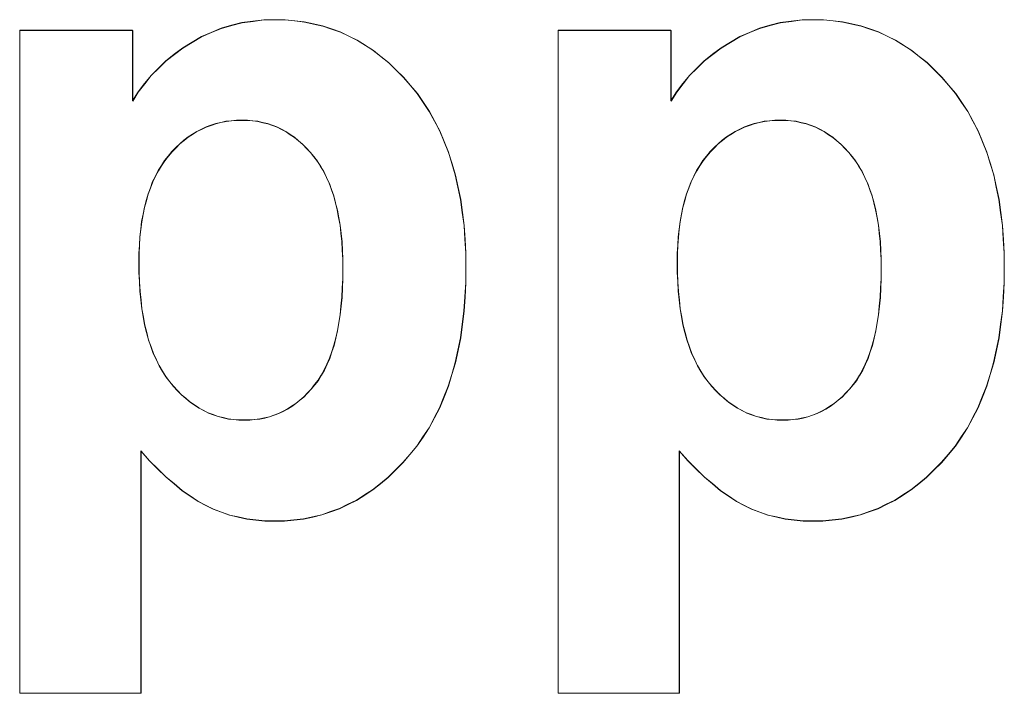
# Model space of a CAD drawing. Extents: x 229 to 926, y 37 to 878.
# Tile 54 of 163: x 319.61 to 323.33, y 813.84 to 816.38. Entities that reach past the tile are written whole.
import ezdxf
from ezdxf.lldxf.tags import DXFTag

# ---------------------------------------------------------------- set-up
doc = ezdxf.new("R2010")
doc.units = 0
doc.layers.get('0').update_dxf_attribs({"linetype": 'fein_strichliert', "lineweight": 13})
doc.layers.add('Beschriftung', color=7, linetype='Continuous', lineweight=25)
doc.layers.add('Beschriftung-A03CPAFWA9', color=7, linetype='Continuous', lineweight=25)
tags = doc.linetypes.add('fein_strichliert', pattern=[4, 1, -2, 1]).pattern_tags.tags
tags[8:9] = [DXFTag(74, 4), DXFTag(75, 0), DXFTag(340, '0'), DXFTag(46, 0.0), DXFTag(50, 0.0), DXFTag(44, 0.0), DXFTag(45, 0.0)]
tags[6:7] = [DXFTag(74, 4), DXFTag(75, 0), DXFTag(340, '0'), DXFTag(46, 0.0), DXFTag(50, 0.0), DXFTag(44, 0.0), DXFTag(45, 0.0)]
tags[4:5] = [DXFTag(74, 4), DXFTag(75, 0), DXFTag(340, '0'), DXFTag(46, 0.0), DXFTag(50, 0.0), DXFTag(44, 0.0), DXFTag(45, 0.0)]

# ---------------------------------------------------------------- blocks, each defined once
blk = doc.blocks.new('Referenz-A03CPAFUA9', base_point=(255.7277, 66.0323))
at = {"layer": 'Beschriftung', "color": 0, "lineweight": -2}
for p, q in [((320.4146, 816.3581), (320.4538, 816.3688)), ((320.4538, 816.3688), (320.4949, 816.374)), ((320.4949, 816.374), (320.536, 816.3794)), ((320.536, 816.3794), (320.579, 816.3794)), ((320.579, 816.3794), (320.6166, 816.3794)), ((320.6166, 816.3794), (320.6528, 816.3755)), ((320.6528, 816.3755), (320.689, 816.3716)), ((320.689, 816.3716), (320.7237, 816.3639)), ((320.7237, 816.3639), (320.7584, 816.3562)), ((322.447, 816.3581), (322.4863, 816.3688)), ((322.4863, 816.3688), (322.5274, 816.374)), ((322.5274, 816.374), (322.5686, 816.3794)), ((322.5686, 816.3794), (322.6117, 816.3794)), ((322.6117, 816.3794), (322.6492, 816.3794)), ((322.6492, 816.3794), (322.6854, 816.3755)), ((322.6854, 816.3755), (322.7215, 816.3716)), ((322.7215, 816.3716), (322.7562, 816.3639)), ((322.7562, 816.3639), (322.791, 816.3562)), ((319.6148, 816.3394), (320.0413, 816.3394)), ((319.6148, 813.8375), (319.6148, 816.3394)), ((320.0413, 816.3394), (320.0413, 816.0733)), ((320.3008, 816.3158), (320.3381, 816.3316)), ((320.3381, 816.3316), (320.3754, 816.3476)), ((320.3754, 816.3476), (320.4146, 816.3581)), ((320.7584, 816.3562), (320.7918, 816.3446)), ((320.7918, 816.3446), (320.8251, 816.333)), ((320.8251, 816.333), (320.8569, 816.3175)), ((321.6474, 816.3394), (322.0737, 816.3394)), ((321.6474, 813.8375), (321.6474, 816.3394)), ((322.0737, 816.3394), (322.0737, 816.0733)), ((322.3334, 816.3158), (322.3706, 816.3316)), ((322.3706, 816.3316), (322.4079, 816.3476)), ((322.4079, 816.3476), (322.447, 816.3581)), ((322.791, 816.3562), (322.8243, 816.3446)), ((322.8243, 816.3446), (322.8576, 816.333)), ((322.8576, 816.333), (322.8895, 816.3175)), ((320.2302, 816.2733), (320.2655, 816.2945)), ((320.2655, 816.2945), (320.3008, 816.3158)), ((320.8569, 816.3175), (320.8889, 816.3021)), ((320.8889, 816.3021), (320.9193, 816.2828)), ((322.2627, 816.2733), (322.2981, 816.2945)), ((322.2981, 816.2945), (322.3334, 816.3158)), ((322.8895, 816.3175), (322.9214, 816.3021)), ((322.9214, 816.3021), (322.9518, 816.2828)), ((320.1984, 816.2489), (320.2302, 816.2733)), ((320.9193, 816.2828), (320.9498, 816.2635)), ((320.9498, 816.2635), (320.9788, 816.2403)), ((322.231, 816.2489), (322.2627, 816.2733)), ((322.9518, 816.2828), (322.9823, 816.2635)), ((322.9823, 816.2635), (323.0113, 816.2403)), ((320.1387, 816.1968), (320.1667, 816.2244)), ((320.1667, 816.2244), (320.1984, 816.2489)), ((320.9788, 816.2403), (321.0078, 816.2172)), ((321.0078, 816.2172), (321.0355, 816.1901)), ((322.1713, 816.1968), (322.1992, 816.2244)), ((322.1992, 816.2244), (322.231, 816.2489)), ((323.0113, 816.2403), (323.0404, 816.2172)), ((323.0404, 816.2172), (323.068, 816.1901)), ((320.1107, 816.1691), (320.1387, 816.1968)), ((321.0355, 816.1901), (321.0631, 816.163)), ((322.1432, 816.1691), (322.1713, 816.1968)), ((323.068, 816.1901), (323.0956, 816.163)), ((320.0864, 816.1383), (320.1107, 816.1691)), ((321.0631, 816.163), (321.0893, 816.1322)), ((322.1189, 816.1383), (322.1432, 816.1691)), ((323.0956, 816.163), (323.1218, 816.1322)), ((320.0413, 816.0733), (320.0619, 816.1074)), ((320.0619, 816.1074), (320.0864, 816.1383)), ((321.0893, 816.1322), (321.1155, 816.1013)), ((322.0737, 816.0733), (322.0946, 816.1074)), ((322.0946, 816.1074), (322.1189, 816.1383)), ((323.1218, 816.1322), (323.148, 816.1013)), ((321.1155, 816.1013), (321.1384, 816.0673)), ((321.1384, 816.0673), (321.1613, 816.0334)), ((323.148, 816.1013), (323.1709, 816.0673)), ((323.1709, 816.0673), (323.1939, 816.0334)), ((321.1613, 816.0334), (321.181, 815.9965)), ((323.1939, 816.0334), (323.2135, 815.9965)), ((320.3933, 815.9959), (320.374, 815.9917)), ((320.4134, 815.9981), (320.3933, 815.9959)), ((320.4335, 816.0002), (320.4134, 815.9981)), ((320.4544, 816.0002), (320.4335, 816.0002)), ((320.4746, 816.0002), (320.4544, 816.0002)), ((320.494, 815.9981), (320.4746, 816.0002)), ((320.5133, 815.9958), (320.494, 815.9981)), ((320.5319, 815.9915), (320.5133, 815.9958)), ((321.181, 815.9965), (321.2006, 815.9595)), ((322.4259, 815.9959), (322.4066, 815.9917)), ((322.4459, 815.9981), (322.4259, 815.9959)), ((322.466, 816.0002), (322.4459, 815.9981)), ((322.487, 816.0002), (322.466, 816.0002)), ((322.5072, 816.0002), (322.487, 816.0002)), ((322.5266, 815.9981), (322.5072, 816.0002)), ((322.5459, 815.9958), (322.5266, 815.9981)), ((322.5644, 815.9915), (322.5459, 815.9958)), ((323.2135, 815.9965), (323.2332, 815.9595)), ((320.2833, 815.9579), (320.2668, 815.9473)), ((320.3008, 815.9663), (320.2833, 815.9579)), ((320.3182, 815.9747), (320.3008, 815.9663)), ((320.3365, 815.9812), (320.3182, 815.9747)), ((320.3549, 815.9875), (320.3365, 815.9812)), ((320.374, 815.9917), (320.3549, 815.9875)), ((320.5504, 815.9872), (320.5319, 815.9915)), ((320.5682, 815.9807), (320.5504, 815.9872)), ((320.5859, 815.9743), (320.5682, 815.9807)), ((320.6028, 815.9657), (320.5859, 815.9743)), ((320.6197, 815.9571), (320.6028, 815.9657)), ((320.6358, 815.9462), (320.6197, 815.9571)), ((321.2006, 815.9595), (321.217, 815.9195)), ((322.316, 815.9579), (322.2993, 815.9473)), ((322.3334, 815.9663), (322.316, 815.9579)), ((322.3508, 815.9747), (322.3334, 815.9663)), ((322.3691, 815.9812), (322.3508, 815.9747)), ((322.3874, 815.9875), (322.3691, 815.9812)), ((322.4066, 815.9917), (322.3874, 815.9875)), ((322.583, 815.9872), (322.5644, 815.9915)), ((322.6007, 815.9808), (322.583, 815.9872)), ((322.6184, 815.9743), (322.6007, 815.9808)), ((322.6353, 815.9657), (322.6184, 815.9743)), ((322.6522, 815.9571), (322.6353, 815.9657)), ((322.6683, 815.9462), (322.6522, 815.9571)), ((323.2332, 815.9595), (323.2495, 815.9195)), ((320.2347, 815.9241), (320.2191, 815.9113)), ((320.2503, 815.9368), (320.2347, 815.9241)), ((320.2668, 815.9473), (320.2503, 815.9368)), ((320.652, 815.9355), (320.6358, 815.9462)), ((320.6672, 815.9226), (320.652, 815.9355)), ((320.6825, 815.9097), (320.6672, 815.9226)), ((321.217, 815.9195), (321.2333, 815.8795)), ((322.2672, 815.9241), (322.2516, 815.9113)), ((322.2829, 815.9368), (322.2672, 815.9241)), ((322.2993, 815.9473), (322.2829, 815.9368)), ((322.6845, 815.9355), (322.6683, 815.9462)), ((322.6997, 815.9226), (322.6845, 815.9355)), ((322.7151, 815.9097), (322.6997, 815.9226)), ((323.2495, 815.9195), (323.2659, 815.8795)), ((320.1896, 815.8818), (320.1757, 815.8648)), ((320.2043, 815.8965), (320.1896, 815.8818)), ((320.2191, 815.9113), (320.2043, 815.8965)), ((320.697, 815.8945), (320.6825, 815.9097)), ((320.7114, 815.8795), (320.697, 815.8945)), ((322.2221, 815.8818), (322.2082, 815.8648)), ((322.2368, 815.8965), (322.2221, 815.8818)), ((322.2516, 815.9113), (322.2368, 815.8965)), ((322.7295, 815.8945), (322.7151, 815.9097)), ((322.744, 815.8795), (322.7295, 815.8945)), ((320.1619, 815.8479), (320.1497, 815.8289)), ((320.1757, 815.8648), (320.1619, 815.8479)), ((320.725, 815.8623), (320.7114, 815.8795)), ((320.7387, 815.8451), (320.725, 815.8623)), ((320.7507, 815.8256), (320.7387, 815.8451)), ((321.2333, 815.8795), (321.2465, 815.8364)), ((322.1944, 815.8479), (322.1823, 815.8289)), ((322.2082, 815.8648), (322.1944, 815.8479)), ((322.7576, 815.8623), (322.744, 815.8795)), ((322.7713, 815.8451), (322.7576, 815.8623)), ((322.7832, 815.8256), (322.7713, 815.8451)), ((323.2659, 815.8795), (323.279, 815.8364)), ((320.1376, 815.81), (320.1272, 815.7891)), ((320.1497, 815.8289), (320.1376, 815.81)), ((320.7626, 815.806), (320.7507, 815.8256)), ((320.7728, 815.7842), (320.7626, 815.806)), ((321.2465, 815.8364), (321.2595, 815.7934)), ((322.1701, 815.81), (322.1597, 815.7891)), ((322.1823, 815.8289), (322.1701, 815.81)), ((322.7951, 815.806), (322.7832, 815.8256)), ((322.8054, 815.7842), (322.7951, 815.806)), ((323.279, 815.8364), (323.2921, 815.7934)), ((320.1272, 815.7891), (320.1168, 815.7681)), ((320.7831, 815.7624), (320.7728, 815.7842)), ((321.2595, 815.7934), (321.2694, 815.7473)), ((322.1597, 815.7891), (322.1494, 815.7681)), ((322.8156, 815.7624), (322.8054, 815.7842)), ((323.2921, 815.7934), (323.302, 815.7473)), ((320.1081, 815.745), (320.0995, 815.722)), ((320.1168, 815.7681), (320.1081, 815.745)), ((320.7917, 815.7384), (320.7831, 815.7624)), ((320.8002, 815.7142), (320.7917, 815.7384)), ((321.2694, 815.7473), (321.2792, 815.7012)), ((322.1406, 815.745), (322.132, 815.722)), ((322.1494, 815.7681), (322.1406, 815.745)), ((322.8242, 815.7384), (322.8156, 815.7624)), ((322.8327, 815.7142), (322.8242, 815.7384)), ((323.302, 815.7473), (323.3118, 815.7012)), ((320.0926, 815.697), (320.0856, 815.6719)), ((320.0995, 815.722), (320.0926, 815.697)), ((320.807, 815.6878), (320.8002, 815.7142)), ((321.2792, 815.7012), (321.2858, 815.6521)), ((322.1251, 815.697), (322.1182, 815.6719)), ((322.132, 815.722), (322.1251, 815.697)), ((322.8396, 815.6878), (322.8327, 815.7142)), ((323.3118, 815.7012), (323.3183, 815.6521)), ((320.0856, 815.6719), (320.0804, 815.6448)), ((320.8138, 815.6615), (320.807, 815.6878)), ((320.8189, 815.6327), (320.8138, 815.6615)), ((322.1182, 815.6719), (322.1129, 815.6448)), ((322.8464, 815.6615), (322.8396, 815.6878)), ((322.8515, 815.6327), (322.8464, 815.6615)), ((320.0804, 815.6448), (320.0753, 815.6178)), ((320.8241, 815.6041), (320.8189, 815.6327)), ((321.2858, 815.6521), (321.2923, 815.603)), ((322.1129, 815.6448), (322.1078, 815.6178)), ((322.8566, 815.6041), (322.8515, 815.6327)), ((323.3183, 815.6521), (323.3249, 815.603)), ((320.0718, 815.5886), (320.0683, 815.5595)), ((320.0753, 815.6178), (320.0718, 815.5886)), ((320.8275, 815.5731), (320.8241, 815.6041)), ((321.2923, 815.603), (321.2956, 815.5509)), ((322.1043, 815.5886), (322.1008, 815.5595)), ((322.1078, 815.6178), (322.1043, 815.5886)), ((322.86, 815.5731), (322.8566, 815.6041)), ((323.3249, 815.603), (323.3282, 815.5509)), ((320.0683, 815.5595), (320.0665, 815.5284)), ((320.8309, 815.5423), (320.8275, 815.5731)), ((321.2956, 815.5509), (321.2989, 815.4987)), ((322.1008, 815.5595), (322.0991, 815.5284)), ((322.8634, 815.5423), (322.86, 815.5731)), ((323.3282, 815.5509), (323.3315, 815.4987)), ((320.0665, 815.5284), (320.0649, 815.4972)), ((320.8326, 815.5089), (320.8309, 815.5423)), ((320.8343, 815.4757), (320.8326, 815.5089)), ((322.0991, 815.5284), (322.0974, 815.4972)), ((322.8651, 815.5089), (322.8634, 815.5423)), ((322.8668, 815.4757), (322.8651, 815.5089)), ((320.0649, 815.4972), (320.0649, 815.464)), ((320.8343, 815.4402), (320.8343, 815.4757)), ((321.2989, 815.4987), (321.2989, 815.4436)), ((322.0974, 815.4972), (322.0974, 815.464)), ((322.8668, 815.4402), (322.8668, 815.4757)), ((323.3315, 815.4987), (323.3315, 815.4436)), ((320.0649, 815.464), (320.0649, 815.4259)), ((320.8343, 815.4021), (320.8343, 815.4402)), ((321.2989, 815.4436), (321.2989, 815.3868)), ((322.0974, 815.464), (322.0974, 815.4259)), ((322.8668, 815.4021), (322.8668, 815.4402)), ((323.3315, 815.4436), (323.3315, 815.3868)), ((320.0649, 815.4259), (320.0666, 815.3903)), ((320.8326, 815.3667), (320.8343, 815.4021)), ((322.0974, 815.4259), (322.0991, 815.3903)), ((322.8652, 815.3667), (322.8668, 815.4021)), ((320.0666, 815.3903), (320.0684, 815.3547)), ((320.831, 815.3313), (320.8326, 815.3667)), ((321.2989, 815.3868), (321.2956, 815.3333)), ((322.0991, 815.3903), (322.101, 815.3547)), ((322.8636, 815.3313), (322.8652, 815.3667)), ((323.3315, 815.3868), (323.3282, 815.3333)), ((320.0684, 815.3547), (320.0721, 815.3216)), ((320.8276, 815.2985), (320.831, 815.3313)), ((321.2956, 815.3333), (321.2922, 815.2798)), ((322.101, 815.3547), (322.1046, 815.3216)), ((322.8603, 815.2985), (322.8636, 815.3313)), ((323.3282, 815.3333), (323.3249, 815.2798)), ((320.0721, 815.3216), (320.0757, 815.2885)), ((320.0757, 815.2885), (320.0811, 815.2579)), ((320.8243, 815.2658), (320.8276, 815.2985)), ((322.1046, 815.3216), (322.1082, 815.2885)), ((322.1082, 815.2885), (322.1137, 815.2579)), ((322.8569, 815.2658), (322.8603, 815.2985)), ((320.0811, 815.2579), (320.0865, 815.2273)), ((320.8194, 815.2357), (320.8243, 815.2658)), ((321.2922, 815.2798), (321.2857, 815.2294)), ((322.1137, 815.2579), (322.119, 815.2273)), ((322.8519, 815.2357), (322.8569, 815.2658)), ((323.3249, 815.2798), (323.3182, 815.2294)), ((320.0865, 815.2273), (320.0938, 815.1991)), ((320.8144, 815.2057), (320.8194, 815.2357)), ((321.2857, 815.2294), (321.2791, 815.179)), ((322.119, 815.2273), (322.1264, 815.1991)), ((322.8469, 815.2057), (322.8519, 815.2357)), ((323.3182, 815.2294), (323.3116, 815.179)), ((320.0938, 815.1991), (320.101, 815.171)), ((320.8012, 815.1509), (320.8078, 815.1782)), ((320.8078, 815.1782), (320.8144, 815.2057)), ((321.2791, 815.179), (321.2692, 815.1318)), ((322.1264, 815.1991), (322.1336, 815.171)), ((322.8337, 815.1509), (322.8404, 815.1782)), ((322.8404, 815.1782), (322.8469, 815.2057)), ((323.3116, 815.179), (323.3017, 815.1318)), ((320.101, 815.171), (320.11, 815.1454)), ((320.11, 815.1454), (320.1191, 815.1197)), ((320.7929, 815.1262), (320.8012, 815.1509)), ((322.1336, 815.171), (322.1426, 815.1454)), ((322.1426, 815.1454), (322.1516, 815.1197)), ((322.8255, 815.1262), (322.8337, 815.1509)), ((320.1191, 815.1197), (320.1299, 815.0966)), ((320.7747, 815.0794), (320.7847, 815.1015)), ((320.7847, 815.1015), (320.7929, 815.1262)), ((321.2692, 815.1318), (321.2593, 815.0847)), ((322.1516, 815.1197), (322.1625, 815.0966)), ((322.8072, 815.0794), (322.8172, 815.1015)), ((322.8172, 815.1015), (322.8255, 815.1262)), ((323.3017, 815.1318), (323.2918, 815.0847)), ((320.1299, 815.0966), (320.1408, 815.0734)), ((320.1408, 815.0734), (320.1535, 815.0527)), ((320.7648, 815.0574), (320.7747, 815.0794)), ((321.2593, 815.0847), (321.246, 815.0406)), ((322.1625, 815.0966), (322.1733, 815.0734)), ((322.1733, 815.0734), (322.1861, 815.0527)), ((322.7973, 815.0574), (322.8072, 815.0794)), ((323.2918, 815.0847), (323.2786, 815.0406)), ((320.1535, 815.0527), (320.1661, 815.0321)), ((320.1661, 815.0321), (320.1806, 815.0139)), ((320.7416, 815.0186), (320.7532, 815.038)), ((320.7532, 815.038), (320.7648, 815.0574)), ((321.246, 815.0406), (321.2328, 814.9965)), ((322.1861, 815.0527), (322.1986, 815.0321)), ((322.1986, 815.0321), (322.2131, 815.0139)), ((322.7741, 815.0186), (322.7857, 815.038)), ((322.7857, 815.038), (322.7973, 815.0574)), ((323.2786, 815.0406), (323.2655, 814.9965)), ((320.1806, 815.0139), (320.1951, 814.9956)), ((320.1951, 814.9956), (320.2103, 814.9797)), ((320.7151, 814.9852), (320.7283, 815.0018)), ((320.7283, 815.0018), (320.7416, 815.0186)), ((321.2328, 814.9965), (321.2164, 814.9556)), ((322.2131, 815.0139), (322.2276, 814.9956)), ((322.2276, 814.9956), (322.2429, 814.9797)), ((322.7476, 814.9852), (322.7609, 815.0018)), ((322.7609, 815.0018), (322.7741, 815.0186)), ((323.2655, 814.9965), (323.2489, 814.9556)), ((320.2103, 814.9797), (320.2255, 814.9638)), ((320.2255, 814.9638), (320.2416, 814.9501)), ((320.672, 814.9434), (320.687, 814.9559)), ((320.687, 814.9559), (320.701, 814.9706)), ((320.701, 814.9706), (320.7151, 814.9852)), ((321.2164, 814.9556), (321.1999, 814.9147)), ((322.2429, 814.9797), (322.2581, 814.9638)), ((322.2581, 814.9638), (322.2741, 814.9501)), ((322.7046, 814.9434), (322.7194, 814.9559)), ((322.7194, 814.9559), (322.7335, 814.9706)), ((322.7335, 814.9706), (322.7476, 814.9852)), ((323.2489, 814.9556), (323.2324, 814.9147)), ((320.2416, 814.9501), (320.2577, 814.9365)), ((320.2577, 814.9365), (320.2745, 814.9251)), ((320.2745, 814.9251), (320.2913, 814.9138)), ((320.2913, 814.9138), (320.309, 814.9047)), ((320.6256, 814.91), (320.6413, 814.9205)), ((320.6413, 814.9205), (320.6571, 814.9309)), ((320.6571, 814.9309), (320.672, 814.9434)), ((321.1999, 814.9147), (321.1801, 814.877)), ((322.2741, 814.9501), (322.2902, 814.9365)), ((322.2902, 814.9365), (322.3071, 814.9251)), ((322.3071, 814.9251), (322.3239, 814.9138)), ((322.3239, 814.9138), (322.3416, 814.9047)), ((322.6581, 814.91), (322.6738, 814.9205)), ((322.6738, 814.9205), (322.6897, 814.9309)), ((322.6897, 814.9309), (322.7046, 814.9434)), ((323.2324, 814.9147), (323.2126, 814.877)), ((320.309, 814.9047), (320.3266, 814.8955)), ((320.3266, 814.8955), (320.345, 814.8888)), ((320.345, 814.8888), (320.3635, 814.882)), ((320.3635, 814.882), (320.3826, 814.8774)), ((320.3826, 814.8774), (320.4019, 814.8728)), ((320.5209, 814.8724), (320.5391, 814.8766)), ((320.5391, 814.8766), (320.5574, 814.8808)), ((320.5574, 814.8808), (320.5748, 814.8871)), ((320.5748, 814.8871), (320.5923, 814.8933)), ((320.5923, 814.8933), (320.609, 814.9017)), ((320.609, 814.9017), (320.6256, 814.91)), ((321.1801, 814.877), (321.1603, 814.8392)), ((322.3416, 814.9047), (322.3592, 814.8955)), ((322.3592, 814.8955), (322.3775, 814.8888)), ((322.3775, 814.8888), (322.396, 814.882)), ((322.396, 814.882), (322.4152, 814.8774)), ((322.4152, 814.8774), (322.4343, 814.8728)), ((322.5534, 814.8724), (322.5717, 814.8766)), ((322.5717, 814.8766), (322.59, 814.8808)), ((322.59, 814.8808), (322.6074, 814.8871)), ((322.6074, 814.8871), (322.6249, 814.8933)), ((322.6249, 814.8933), (322.6415, 814.9017)), ((322.6415, 814.9017), (322.6581, 814.91)), ((323.2126, 814.877), (323.1928, 814.8392)), ((320.4019, 814.8728), (320.4218, 814.8706)), ((320.4218, 814.8706), (320.4418, 814.8683)), ((320.4418, 814.8683), (320.4626, 814.8683)), ((320.4626, 814.8683), (320.4825, 814.8683)), ((320.4825, 814.8683), (320.5017, 814.8704)), ((320.5017, 814.8704), (320.5209, 814.8724)), ((322.4343, 814.8728), (322.4544, 814.8706)), ((322.4544, 814.8706), (322.4743, 814.8683)), ((322.4743, 814.8683), (322.4951, 814.8683)), ((322.4951, 814.8683), (322.5151, 814.8683)), ((322.5151, 814.8683), (322.5343, 814.8704)), ((322.5343, 814.8704), (322.5534, 814.8724)), ((321.1372, 814.8047), (321.1141, 814.77)), ((321.1603, 814.8392), (321.1372, 814.8047)), ((323.1697, 814.8047), (323.1466, 814.77)), ((323.1928, 814.8392), (323.1697, 814.8047)), ((321.1141, 814.77), (321.0876, 814.7386)), ((323.1466, 814.77), (323.1202, 814.7386)), ((320.1042, 814.7153), (320.0721, 814.7516)), ((320.0721, 814.7516), (320.0721, 813.8375)), ((321.0876, 814.7386), (321.0612, 814.7072)), ((322.1367, 814.7153), (322.1047, 814.7516)), ((322.1047, 814.7516), (322.1047, 813.8375)), ((323.1202, 814.7386), (323.0938, 814.7072)), ((320.1356, 814.6844), (320.1042, 814.7153)), ((321.0612, 814.7072), (321.0335, 814.6797)), ((322.1681, 814.6844), (322.1367, 814.7153)), ((323.0938, 814.7072), (323.0659, 814.6797)), ((320.1668, 814.6535), (320.1356, 814.6844)), ((321.0335, 814.6797), (321.0056, 814.6522)), ((322.1994, 814.6535), (322.1681, 814.6844)), ((323.0659, 814.6797), (323.0382, 814.6522)), ((320.1974, 814.6279), (320.1668, 814.6535)), ((320.228, 814.6024), (320.1974, 814.6279)), ((320.9764, 814.6287), (320.9473, 814.605)), ((321.0056, 814.6522), (320.9764, 814.6287)), ((322.23, 814.6279), (322.1994, 814.6535)), ((322.2605, 814.6024), (322.23, 814.6279)), ((323.009, 814.6287), (322.9798, 814.605)), ((323.0382, 814.6522), (323.009, 814.6287)), ((320.2578, 814.5821), (320.228, 814.6024)), ((320.2876, 814.5618), (320.2578, 814.5821)), ((320.9166, 814.5854), (320.8861, 814.5657)), ((320.9473, 814.605), (320.9166, 814.5854)), ((322.2903, 814.5821), (322.2605, 814.6024)), ((322.3201, 814.5618), (322.2903, 814.5821)), ((322.9492, 814.5854), (322.9186, 814.5657)), ((322.9798, 814.605), (322.9492, 814.5854)), ((320.3167, 814.5469), (320.2876, 814.5618)), ((320.3457, 814.5319), (320.3167, 814.5469)), ((320.8541, 814.5501), (320.822, 814.5343)), ((320.8861, 814.5657), (320.8541, 814.5501)), ((322.3492, 814.5469), (322.3201, 814.5618)), ((322.3783, 814.5319), (322.3492, 814.5469)), ((322.8866, 814.5501), (322.8546, 814.5343)), ((322.9186, 814.5657), (322.8866, 814.5501)), ((320.3765, 814.5207), (320.3457, 814.5319)), ((320.4071, 814.5095), (320.3765, 814.5207)), ((320.4395, 814.5021), (320.4071, 814.5095)), ((320.7553, 814.5108), (320.7205, 814.5029)), ((320.7888, 814.5225), (320.7553, 814.5108)), ((320.822, 814.5343), (320.7888, 814.5225)), ((322.409, 814.5207), (322.3783, 814.5319)), ((322.4397, 814.5095), (322.409, 814.5207)), ((322.472, 814.5021), (322.4397, 814.5095)), ((322.7879, 814.5108), (322.7531, 814.5029)), ((322.8213, 814.5225), (322.7879, 814.5108)), ((322.8546, 814.5343), (322.8213, 814.5225)), ((320.4719, 814.4946), (320.4395, 814.5021)), ((320.506, 814.4909), (320.4719, 814.4946)), ((320.54, 814.4871), (320.506, 814.4909)), ((320.5758, 814.4871), (320.54, 814.4871)), ((320.6134, 814.4871), (320.5758, 814.4871)), ((320.6495, 814.4912), (320.6134, 814.4871)), ((320.6857, 814.4951), (320.6495, 814.4912)), ((320.7205, 814.5029), (320.6857, 814.4951)), ((322.5044, 814.4946), (322.472, 814.5021)), ((322.5385, 814.4909), (322.5044, 814.4946)), ((322.5726, 814.4871), (322.5385, 814.4909)), ((322.6084, 814.4871), (322.5726, 814.4871)), ((322.646, 814.4871), (322.6084, 814.4871)), ((322.6821, 814.4912), (322.646, 814.4871)), ((322.7183, 814.4951), (322.6821, 814.4912)), ((322.7531, 814.5029), (322.7183, 814.4951)), ((320.0721, 813.8375), (319.6148, 813.8375)), ((322.1047, 813.8375), (321.6474, 813.8375))]:
    blk.add_line(p, q, dxfattribs=at)
blk = doc.blocks.new('Referenz-A03CPAG8A9', base_point=(281.5986, 66.0323))
at = {"layer": 'Beschriftung-A03CPAFWA9', "color": 0, "lineweight": -2}
for p, q in [((320.4153, 816.3571), (320.4545, 816.3678)), ((320.4545, 816.3678), (320.4957, 816.3731)), ((320.4957, 816.3731), (320.5367, 816.3784)), ((320.5367, 816.3784), (320.5798, 816.3784)), ((320.5798, 816.3784), (320.6173, 816.3784)), ((320.6173, 816.3784), (320.6536, 816.3745)), ((320.6536, 816.3745), (320.6897, 816.3706)), ((320.6897, 816.3706), (320.7244, 816.3629)), ((322.4477, 816.3571), (322.487, 816.3678)), ((322.487, 816.3678), (322.5281, 816.3731)), ((322.5281, 816.3731), (322.5693, 816.3784)), ((322.5693, 816.3784), (322.6123, 816.3784)), ((322.6123, 816.3784), (322.6499, 816.3784)), ((322.6499, 816.3784), (322.6861, 816.3745)), ((322.6861, 816.3745), (322.7222, 816.3706)), ((322.7222, 816.3706), (322.7569, 816.3629)), ((319.6155, 816.3384), (320.042, 816.3384)), ((319.6155, 813.8365), (319.6155, 816.3384)), ((320.042, 816.3384), (320.042, 816.0723)), ((320.3016, 816.3148), (320.3388, 816.3307)), ((320.3388, 816.3307), (320.3761, 816.3466)), ((320.3761, 816.3466), (320.4153, 816.3571)), ((320.7244, 816.3629), (320.7591, 816.3552)), ((320.7591, 816.3552), (320.7925, 816.3437)), ((320.7925, 816.3437), (320.8258, 816.332)), ((320.8258, 816.332), (320.8577, 816.3166)), ((321.6481, 816.3384), (322.0744, 816.3384)), ((321.6481, 813.8365), (321.6481, 816.3384)), ((322.0744, 816.3384), (322.0744, 816.0723)), ((322.3341, 816.3148), (322.3713, 816.3307)), ((322.3713, 816.3307), (322.4086, 816.3466)), ((322.4086, 816.3466), (322.4477, 816.3571)), ((322.7569, 816.3629), (322.7917, 816.3552)), ((322.7917, 816.3552), (322.825, 816.3437)), ((322.825, 816.3437), (322.8583, 816.332)), ((322.8583, 816.332), (322.8902, 816.3166)), ((320.2309, 816.2723), (320.2662, 816.2935)), ((320.2662, 816.2935), (320.3016, 816.3148)), ((320.8577, 816.3166), (320.8896, 816.3011)), ((320.8896, 816.3011), (320.92, 816.2818)), ((322.2634, 816.2723), (322.2988, 816.2935)), ((322.2988, 816.2935), (322.3341, 816.3148)), ((322.8902, 816.3166), (322.922, 816.3011)), ((322.922, 816.3011), (322.9525, 816.2818)), ((320.1991, 816.2479), (320.2309, 816.2723)), ((320.92, 816.2818), (320.9505, 816.2625)), ((320.9505, 816.2625), (320.9795, 816.2393)), ((322.2317, 816.2479), (322.2634, 816.2723)), ((322.9525, 816.2818), (322.983, 816.2625)), ((322.983, 816.2625), (323.012, 816.2393)), ((320.1395, 816.1958), (320.1675, 816.2235)), ((320.1675, 816.2235), (320.1991, 816.2479)), ((320.9795, 816.2393), (321.0085, 816.2162)), ((321.0085, 816.2162), (321.0362, 816.1891)), ((322.172, 816.1958), (322.1999, 816.2235)), ((322.1999, 816.2235), (322.2317, 816.2479)), ((323.012, 816.2393), (323.0411, 816.2162)), ((323.0411, 816.2162), (323.0687, 816.1891)), ((320.1114, 816.1681), (320.1395, 816.1958)), ((321.0362, 816.1891), (321.0638, 816.1621)), ((322.1439, 816.1681), (322.172, 816.1958)), ((323.0687, 816.1891), (323.0963, 816.1621)), ((320.0871, 816.1373), (320.1114, 816.1681)), ((321.0638, 816.1621), (321.09, 816.1312)), ((322.1196, 816.1373), (322.1439, 816.1681)), ((323.0963, 816.1621), (323.1225, 816.1312)), ((320.042, 816.0723), (320.0627, 816.1064)), ((320.0627, 816.1064), (320.0871, 816.1373)), ((321.09, 816.1312), (321.1162, 816.1003)), ((322.0744, 816.0723), (322.0953, 816.1064)), ((322.0953, 816.1064), (322.1196, 816.1373)), ((323.1225, 816.1312), (323.1487, 816.1003)), ((321.1162, 816.1003), (321.1391, 816.0664)), ((321.1391, 816.0664), (321.162, 816.0324)), ((323.1487, 816.1003), (323.1716, 816.0664)), ((323.1716, 816.0664), (323.1946, 816.0324)), ((321.162, 816.0324), (321.1817, 815.9955)), ((323.1946, 816.0324), (323.2142, 815.9955)), ((320.394, 815.995), (320.3747, 815.9907)), ((320.4141, 815.9971), (320.394, 815.995)), ((320.4342, 815.9992), (320.4141, 815.9971)), ((320.4551, 815.9992), (320.4342, 815.9992)), ((320.4753, 815.9992), (320.4551, 815.9992)), ((320.4947, 815.9971), (320.4753, 815.9992)), ((320.514, 815.9948), (320.4947, 815.9971)), ((320.5326, 815.9906), (320.514, 815.9948)), ((321.1817, 815.9955), (321.2013, 815.9585)), ((322.4266, 815.995), (322.4073, 815.9907)), ((322.4466, 815.9971), (322.4266, 815.995)), ((322.4667, 815.9992), (322.4466, 815.9971)), ((322.4877, 815.9992), (322.4667, 815.9992)), ((322.5079, 815.9992), (322.4877, 815.9992)), ((322.5273, 815.9971), (322.5079, 815.9992)), ((322.5466, 815.9948), (322.5273, 815.9971)), ((322.5651, 815.9906), (322.5466, 815.9948)), ((323.2142, 815.9955), (323.2339, 815.9585)), ((320.284, 815.9569), (320.2676, 815.9464)), ((320.3016, 815.9654), (320.284, 815.9569)), ((320.319, 815.9738), (320.3016, 815.9654)), ((320.3373, 815.9802), (320.319, 815.9738)), ((320.3556, 815.9865), (320.3373, 815.9802)), ((320.3747, 815.9907), (320.3556, 815.9865)), ((320.5511, 815.9862), (320.5326, 815.9906)), ((320.5689, 815.9798), (320.5511, 815.9862)), ((320.5866, 815.9734), (320.5689, 815.9798)), ((320.6036, 815.9647), (320.5866, 815.9734)), ((320.6204, 815.9561), (320.6036, 815.9647)), ((320.6365, 815.9453), (320.6204, 815.9561)), ((321.2013, 815.9585), (321.2177, 815.9185)), ((322.3167, 815.9569), (322.3, 815.9464)), ((322.3341, 815.9654), (322.3167, 815.9569)), ((322.3515, 815.9738), (322.3341, 815.9654)), ((322.3698, 815.9802), (322.3515, 815.9738)), ((322.3881, 815.9865), (322.3698, 815.9802)), ((322.4073, 815.9907), (322.3881, 815.9865)), ((322.5837, 815.9862), (322.5651, 815.9906)), ((322.6014, 815.9798), (322.5837, 815.9862)), ((322.6191, 815.9734), (322.6014, 815.9798)), ((322.636, 815.9647), (322.6191, 815.9734)), ((322.6529, 815.9561), (322.636, 815.9647)), ((322.669, 815.9453), (322.6529, 815.9561)), ((323.2339, 815.9585), (323.2502, 815.9185)), ((320.2354, 815.9231), (320.2198, 815.9104)), ((320.251, 815.9358), (320.2354, 815.9231)), ((320.2676, 815.9464), (320.251, 815.9358)), ((320.6527, 815.9345), (320.6365, 815.9453)), ((320.668, 815.9217), (320.6527, 815.9345)), ((320.6832, 815.9087), (320.668, 815.9217)), ((321.2177, 815.9185), (321.2341, 815.8785)), ((322.2679, 815.9231), (322.2523, 815.9104)), ((322.2836, 815.9358), (322.2679, 815.9231)), ((322.3, 815.9464), (322.2836, 815.9358)), ((322.6852, 815.9345), (322.669, 815.9453)), ((322.7004, 815.9217), (322.6852, 815.9345)), ((322.7157, 815.9087), (322.7004, 815.9217)), ((323.2502, 815.9185), (323.2666, 815.8785)), ((320.1903, 815.8808), (320.1764, 815.8639)), ((320.205, 815.8955), (320.1903, 815.8808)), ((320.2198, 815.9104), (320.205, 815.8955)), ((320.6977, 815.8936), (320.6832, 815.9087)), ((320.7121, 815.8786), (320.6977, 815.8936)), ((322.2228, 815.8808), (322.2089, 815.8639)), ((322.2375, 815.8955), (322.2228, 815.8808)), ((322.2523, 815.9104), (322.2375, 815.8955)), ((322.7302, 815.8936), (322.7157, 815.9087)), ((322.7447, 815.8786), (322.7302, 815.8936)), ((320.1626, 815.8469), (320.1504, 815.828)), ((320.1764, 815.8639), (320.1626, 815.8469)), ((320.7258, 815.8614), (320.7121, 815.8786)), ((320.7394, 815.8441), (320.7258, 815.8614)), ((320.7515, 815.8246), (320.7394, 815.8441)), ((321.2341, 815.8785), (321.2472, 815.8354)), ((322.1951, 815.8469), (322.183, 815.828)), ((322.2089, 815.8639), (322.1951, 815.8469)), ((322.7583, 815.8614), (322.7447, 815.8786)), ((322.772, 815.8441), (322.7583, 815.8614)), ((322.7839, 815.8246), (322.772, 815.8441)), ((323.2666, 815.8785), (323.2797, 815.8354)), ((320.1384, 815.809), (320.1279, 815.7881)), ((320.1504, 815.828), (320.1384, 815.809)), ((320.7634, 815.8051), (320.7515, 815.8246)), ((321.2472, 815.8354), (321.2602, 815.7924)), ((322.1708, 815.809), (322.1604, 815.7881)), ((322.183, 815.828), (322.1708, 815.809)), ((322.7958, 815.8051), (322.7839, 815.8246)), ((323.2797, 815.8354), (323.2928, 815.7924)), ((320.1279, 815.7881), (320.1175, 815.7671)), ((320.7735, 815.7832), (320.7634, 815.8051)), ((320.7839, 815.7614), (320.7735, 815.7832)), ((321.2602, 815.7924), (321.2701, 815.7464)), ((322.1604, 815.7881), (322.1501, 815.7671)), ((322.8061, 815.7832), (322.7958, 815.8051)), ((322.8163, 815.7614), (322.8061, 815.7832)), ((323.2928, 815.7924), (323.3027, 815.7464)), ((320.1088, 815.744), (320.1002, 815.721)), ((320.1175, 815.7671), (320.1088, 815.744)), ((320.7924, 815.7374), (320.7839, 815.7614)), ((320.8009, 815.7132), (320.7924, 815.7374)), ((321.2701, 815.7464), (321.2799, 815.7002)), ((322.1413, 815.744), (322.1327, 815.721)), ((322.1501, 815.7671), (322.1413, 815.744)), ((322.8249, 815.7374), (322.8163, 815.7614)), ((322.8334, 815.7132), (322.8249, 815.7374)), ((323.3027, 815.7464), (323.3125, 815.7002)), ((320.0933, 815.696), (320.0864, 815.6709)), ((320.1002, 815.721), (320.0933, 815.696)), ((320.8077, 815.6869), (320.8009, 815.7132)), ((321.2799, 815.7002), (321.2865, 815.6511)), ((322.1258, 815.696), (322.1189, 815.6709)), ((322.1327, 815.721), (322.1258, 815.696)), ((322.8403, 815.6869), (322.8334, 815.7132)), ((323.3125, 815.7002), (323.319, 815.6511)), ((320.0864, 815.6709), (320.0811, 815.6438)), ((320.8145, 815.6605), (320.8077, 815.6869)), ((320.8196, 815.6317), (320.8145, 815.6605)), ((322.1189, 815.6709), (322.1136, 815.6438)), ((322.8471, 815.6605), (322.8403, 815.6869)), ((322.8522, 815.6317), (322.8471, 815.6605)), ((320.0811, 815.6438), (320.076, 815.6168)), ((320.8248, 815.6032), (320.8196, 815.6317)), ((321.2865, 815.6511), (321.293, 815.602)), ((322.1136, 815.6438), (322.1085, 815.6168)), ((322.8573, 815.6032), (322.8522, 815.6317)), ((323.319, 815.6511), (323.3255, 815.602)), ((320.0725, 815.5876), (320.069, 815.5585)), ((320.076, 815.6168), (320.0725, 815.5876)), ((320.8282, 815.5722), (320.8248, 815.6032)), ((321.293, 815.602), (321.2963, 815.5499)), ((322.105, 815.5876), (322.1015, 815.5585)), ((322.1085, 815.6168), (322.105, 815.5876)), ((322.8607, 815.5722), (322.8573, 815.6032)), ((323.3255, 815.602), (323.3288, 815.5499)), ((320.069, 815.5585), (320.0672, 815.5274)), ((320.8317, 815.5413), (320.8282, 815.5722)), ((321.2963, 815.5499), (321.2996, 815.4978)), ((322.1015, 815.5585), (322.0998, 815.5274)), ((322.8641, 815.5413), (322.8607, 815.5722)), ((323.3288, 815.5499), (323.3321, 815.4978)), ((320.0672, 815.5274), (320.0656, 815.4962)), ((320.8333, 815.508), (320.8317, 815.5413)), ((322.0998, 815.5274), (322.0981, 815.4962)), ((322.8658, 815.508), (322.8641, 815.5413)), ((320.0656, 815.4962), (320.0656, 815.463)), ((320.835, 815.4748), (320.8333, 815.508)), ((320.835, 815.4392), (320.835, 815.4748)), ((321.2996, 815.4978), (321.2996, 815.4426)), ((322.0981, 815.4962), (322.0981, 815.463)), ((322.8675, 815.4748), (322.8658, 815.508)), ((322.8675, 815.4392), (322.8675, 815.4748)), ((323.3321, 815.4978), (323.3321, 815.4426)), ((320.0656, 815.463), (320.0656, 815.4249)), ((320.835, 815.4011), (320.835, 815.4392)), ((321.2996, 815.4426), (321.2996, 815.3858)), ((322.0981, 815.463), (322.0981, 815.4249)), ((322.8675, 815.4011), (322.8675, 815.4392)), ((323.3321, 815.4426), (323.3321, 815.3858)), ((320.0656, 815.4249), (320.0674, 815.3894)), ((320.8333, 815.3657), (320.835, 815.4011)), ((322.0981, 815.4249), (322.0998, 815.3894)), ((322.8659, 815.3657), (322.8675, 815.4011)), ((320.0674, 815.3894), (320.0691, 815.3538)), ((320.8317, 815.3303), (320.8333, 815.3657)), ((321.2996, 815.3858), (321.2963, 815.3324)), ((322.0998, 815.3894), (322.1017, 815.3538)), ((322.8642, 815.3303), (322.8659, 815.3657)), ((323.3321, 815.3858), (323.3288, 815.3324)), ((320.0691, 815.3538), (320.0728, 815.3206)), ((320.8284, 815.2976), (320.8317, 815.3303)), ((321.2963, 815.3324), (321.293, 815.2788)), ((322.1017, 815.3538), (322.1053, 815.3206)), ((322.8609, 815.2976), (322.8642, 815.3303)), ((323.3288, 815.3324), (323.3255, 815.2788)), ((320.0728, 815.3206), (320.0764, 815.2875)), ((320.0764, 815.2875), (320.0818, 815.257)), ((320.8251, 815.2649), (320.8284, 815.2976)), ((322.1053, 815.3206), (322.1089, 815.2875)), ((322.1089, 815.2875), (322.1144, 815.257)), ((322.8576, 815.2649), (322.8609, 815.2976)), ((320.0818, 815.257), (320.0873, 815.2263)), ((320.8201, 815.2348), (320.8251, 815.2649)), ((321.293, 815.2788), (321.2864, 815.2284)), ((322.1144, 815.257), (322.1197, 815.2263)), ((322.8526, 815.2348), (322.8576, 815.2649)), ((323.3255, 815.2788), (323.3189, 815.2284)), ((320.0873, 815.2263), (320.0945, 815.1981)), ((320.8151, 815.2047), (320.8201, 815.2348)), ((321.2864, 815.2284), (321.2798, 815.1781)), ((322.1197, 815.2263), (322.1271, 815.1981)), ((322.8476, 815.2047), (322.8526, 815.2348)), ((323.3189, 815.2284), (323.3123, 815.1781)), ((320.0945, 815.1981), (320.1017, 815.17)), ((320.8019, 815.1499), (320.8085, 815.1773)), ((320.8085, 815.1773), (320.8151, 815.2047)), ((321.2798, 815.1781), (321.2699, 815.1308)), ((322.1271, 815.1981), (322.1343, 815.17)), ((322.8344, 815.1499), (322.841, 815.1773)), ((322.841, 815.1773), (322.8476, 815.2047)), ((323.3123, 815.1781), (323.3023, 815.1308)), ((320.1017, 815.17), (320.1108, 815.1444)), ((320.1108, 815.1444), (320.1199, 815.1187)), ((320.7936, 815.1253), (320.8019, 815.1499)), ((322.1343, 815.17), (322.1433, 815.1444)), ((322.1433, 815.1444), (322.1523, 815.1187)), ((322.8262, 815.1253), (322.8344, 815.1499)), ((320.1199, 815.1187), (320.1307, 815.0956)), ((320.7754, 815.0785), (320.7854, 815.1005)), ((320.7854, 815.1005), (320.7936, 815.1253)), ((321.2699, 815.1308), (321.26, 815.0837)), ((322.1523, 815.1187), (322.1632, 815.0956)), ((322.8079, 815.0785), (322.8179, 815.1005)), ((322.8179, 815.1005), (322.8262, 815.1253)), ((323.3023, 815.1308), (323.2925, 815.0837)), ((320.1307, 815.0956), (320.1415, 815.0724)), ((320.1415, 815.0724), (320.1542, 815.0517)), ((320.7655, 815.0564), (320.7754, 815.0785)), ((321.26, 815.0837), (321.2468, 815.0396)), ((322.1632, 815.0956), (322.174, 815.0724)), ((322.174, 815.0724), (322.1868, 815.0517)), ((322.798, 815.0564), (322.8079, 815.0785)), ((323.2925, 815.0837), (323.2793, 815.0396)), ((320.1542, 815.0517), (320.1669, 815.0311)), ((320.1669, 815.0311), (320.1813, 815.0129)), ((320.7423, 815.0176), (320.7539, 815.0371)), ((320.7539, 815.0371), (320.7655, 815.0564)), ((321.2468, 815.0396), (321.2335, 814.9956)), ((322.1868, 815.0517), (322.1993, 815.0311)), ((322.1993, 815.0311), (322.2138, 815.0129)), ((322.7748, 815.0176), (322.7864, 815.0371)), ((322.7864, 815.0371), (322.798, 815.0564)), ((323.2793, 815.0396), (323.2662, 814.9956)), ((320.1813, 815.0129), (320.1958, 814.9947)), ((320.1958, 814.9947), (320.211, 814.9788)), ((320.7158, 814.9842), (320.7291, 815.0009)), ((320.7291, 815.0009), (320.7423, 815.0176)), ((321.2335, 814.9956), (321.2171, 814.9546)), ((322.2138, 815.0129), (322.2283, 814.9947)), ((322.2283, 814.9947), (322.2436, 814.9788)), ((322.7483, 814.9842), (322.7616, 815.0009)), ((322.7616, 815.0009), (322.7748, 815.0176)), ((323.2662, 814.9956), (323.2496, 814.9546)), ((320.211, 814.9788), (320.2262, 814.9628)), ((320.2262, 814.9628), (320.2424, 814.9492)), ((320.6727, 814.9425), (320.6877, 814.955)), ((320.6877, 814.955), (320.7017, 814.9696)), ((320.7017, 814.9696), (320.7158, 814.9842)), ((321.2171, 814.9546), (321.2006, 814.9138)), ((322.2436, 814.9788), (322.2588, 814.9628)), ((322.2588, 814.9628), (322.2748, 814.9492)), ((322.7052, 814.9425), (322.7201, 814.955)), ((322.7201, 814.955), (322.7342, 814.9696)), ((322.7342, 814.9696), (322.7483, 814.9842)), ((323.2496, 814.9546), (323.2331, 814.9138)), ((320.2424, 814.9492), (320.2584, 814.9355)), ((320.2584, 814.9355), (320.2752, 814.9242)), ((320.2752, 814.9242), (320.292, 814.9128)), ((320.6263, 814.9091), (320.642, 814.9195)), ((320.642, 814.9195), (320.6578, 814.93)), ((320.6578, 814.93), (320.6727, 814.9425)), ((321.2006, 814.9138), (321.1808, 814.876)), ((322.2748, 814.9492), (322.2909, 814.9355)), ((322.2909, 814.9355), (322.3078, 814.9242)), ((322.3078, 814.9242), (322.3246, 814.9128)), ((322.6588, 814.9091), (322.6745, 814.9195)), ((322.6745, 814.9195), (322.6904, 814.93)), ((322.6904, 814.93), (322.7052, 814.9425)), ((323.2331, 814.9138), (323.2133, 814.876)), ((320.292, 814.9128), (320.3097, 814.9037)), ((320.3097, 814.9037), (320.3273, 814.8946)), ((320.3273, 814.8946), (320.3457, 814.8878)), ((320.3457, 814.8878), (320.3642, 814.881)), ((320.3642, 814.881), (320.3833, 814.8765)), ((320.5398, 814.8756), (320.5582, 814.8798)), ((320.5582, 814.8798), (320.5755, 814.8861)), ((320.5755, 814.8861), (320.5931, 814.8924)), ((320.5931, 814.8924), (320.6097, 814.9007)), ((320.6097, 814.9007), (320.6263, 814.9091)), ((322.3246, 814.9128), (322.3423, 814.9037)), ((322.3423, 814.9037), (322.3598, 814.8946)), ((322.3598, 814.8946), (322.3782, 814.8878)), ((322.3782, 814.8878), (322.3967, 814.881)), ((322.3967, 814.881), (322.4159, 814.8765)), ((322.5724, 814.8756), (322.5907, 814.8798)), ((322.5907, 814.8798), (322.6081, 814.8861)), ((322.6081, 814.8861), (322.6256, 814.8924)), ((322.6256, 814.8924), (322.6422, 814.9007)), ((322.6422, 814.9007), (322.6588, 814.9091)), ((320.3833, 814.8765), (320.4026, 814.8719)), ((320.4026, 814.8719), (320.4225, 814.8696)), ((320.4225, 814.8696), (320.4426, 814.8673)), ((320.4426, 814.8673), (320.4633, 814.8673)), ((320.4633, 814.8673), (320.4833, 814.8673)), ((320.4833, 814.8673), (320.5024, 814.8695)), ((320.5024, 814.8695), (320.5216, 814.8715)), ((320.5216, 814.8715), (320.5398, 814.8756)), ((321.1808, 814.876), (321.161, 814.8383)), ((322.4159, 814.8765), (322.435, 814.8719)), ((322.435, 814.8719), (322.4551, 814.8696)), ((322.4551, 814.8696), (322.475, 814.8673)), ((322.475, 814.8673), (322.4958, 814.8673)), ((322.4958, 814.8673), (322.5158, 814.8673)), ((322.5158, 814.8673), (322.535, 814.8695)), ((322.535, 814.8695), (322.5541, 814.8715)), ((322.5541, 814.8715), (322.5724, 814.8756)), ((323.2133, 814.876), (323.1935, 814.8383)), ((321.1379, 814.8037), (321.1148, 814.7691)), ((321.161, 814.8383), (321.1379, 814.8037)), ((323.1704, 814.8037), (323.1473, 814.7691)), ((323.1935, 814.8383), (323.1704, 814.8037)), ((321.1148, 814.7691), (321.0883, 814.7376)), ((323.1473, 814.7691), (323.1209, 814.7376)), ((320.1049, 814.7144), (320.0728, 814.7506)), ((320.0728, 814.7506), (320.0728, 813.8365)), ((321.0883, 814.7376), (321.0619, 814.7062)), ((322.1374, 814.7144), (322.1054, 814.7506)), ((322.1054, 814.7506), (322.1054, 813.8365)), ((323.1209, 814.7376), (323.0945, 814.7062)), ((320.1363, 814.6834), (320.1049, 814.7144)), ((321.0619, 814.7062), (321.0342, 814.6787)), ((322.1688, 814.6834), (322.1374, 814.7144)), ((323.0945, 814.7062), (323.0666, 814.6787)), ((320.1675, 814.6526), (320.1363, 814.6834)), ((321.0342, 814.6787), (321.0063, 814.6512)), ((322.2001, 814.6526), (322.1688, 814.6834)), ((323.0666, 814.6787), (323.0389, 814.6512)), ((320.1981, 814.627), (320.1675, 814.6526)), ((320.2287, 814.6014), (320.1981, 814.627)), ((320.9771, 814.6277), (320.948, 814.604)), ((321.0063, 814.6512), (320.9771, 814.6277)), ((322.2307, 814.627), (322.2001, 814.6526)), ((322.2612, 814.6014), (322.2307, 814.627)), ((323.0097, 814.6277), (322.9805, 814.604)), ((323.0389, 814.6512), (323.0097, 814.6277)), ((320.2585, 814.5811), (320.2287, 814.6014)), ((320.2883, 814.5609), (320.2585, 814.5811)), ((320.9173, 814.5844), (320.8868, 814.5648)), ((320.948, 814.604), (320.9173, 814.5844)), ((322.291, 814.5811), (322.2612, 814.6014)), ((322.3208, 814.5609), (322.291, 814.5811)), ((322.9499, 814.5844), (322.9193, 814.5648)), ((322.9805, 814.604), (322.9499, 814.5844)), ((320.3174, 814.546), (320.2883, 814.5609)), ((320.3464, 814.531), (320.3174, 814.546)), ((320.8548, 814.5491), (320.8227, 814.5334)), ((320.8868, 814.5648), (320.8548, 814.5491)), ((322.3499, 814.546), (322.3208, 814.5609)), ((322.379, 814.531), (322.3499, 814.546)), ((322.8873, 814.5491), (322.8553, 814.5334)), ((322.9193, 814.5648), (322.8873, 814.5491)), ((320.3772, 814.5197), (320.3464, 814.531)), ((320.4078, 814.5086), (320.3772, 814.5197)), ((320.4402, 814.5011), (320.4078, 814.5086)), ((320.756, 814.5099), (320.7212, 814.5019)), ((320.7895, 814.5216), (320.756, 814.5099)), ((320.8227, 814.5334), (320.7895, 814.5216)), ((322.4097, 814.5197), (322.379, 814.531)), ((322.4404, 814.5086), (322.4097, 814.5197)), ((322.4727, 814.5011), (322.4404, 814.5086)), ((322.7886, 814.5099), (322.7538, 814.5019)), ((322.8219, 814.5216), (322.7886, 814.5099)), ((322.8553, 814.5334), (322.8219, 814.5216)), ((320.4726, 814.4937), (320.4402, 814.5011)), ((320.5068, 814.49), (320.4726, 814.4937)), ((320.5408, 814.4862), (320.5068, 814.49)), ((320.5765, 814.4862), (320.5408, 814.4862)), ((320.6141, 814.4862), (320.5765, 814.4862)), ((320.6503, 814.4902), (320.6141, 814.4862)), ((320.6864, 814.4941), (320.6503, 814.4902)), ((320.7212, 814.5019), (320.6864, 814.4941)), ((322.5051, 814.4937), (322.4727, 814.5011)), ((322.5392, 814.49), (322.5051, 814.4937)), ((322.5733, 814.4862), (322.5392, 814.49)), ((322.6091, 814.4862), (322.5733, 814.4862)), ((322.6467, 814.4862), (322.6091, 814.4862)), ((322.6828, 814.4902), (322.6467, 814.4862)), ((322.719, 814.4941), (322.6828, 814.4902)), ((322.7538, 814.5019), (322.719, 814.4941)), ((320.0728, 813.8365), (319.6155, 813.8365)), ((322.1054, 813.8365), (321.6481, 813.8365))]:
    blk.add_line(p, q, dxfattribs=at)

msp = doc.modelspace()

# ---------------------------------------------------------------- block references
at = {"color": 251, "lineweight": 13, "ltscale": 0.13, "true_color": 0x606060}
for name, p in [('Referenz-A03CPAFUA9', (255.7277, 66.0323)), ('Referenz-A03CPAG8A9', (281.5986, 66.0323))]:
    msp.add_blockref(name, p, dxfattribs=at)

doc.saveas('drawing.dxf')
